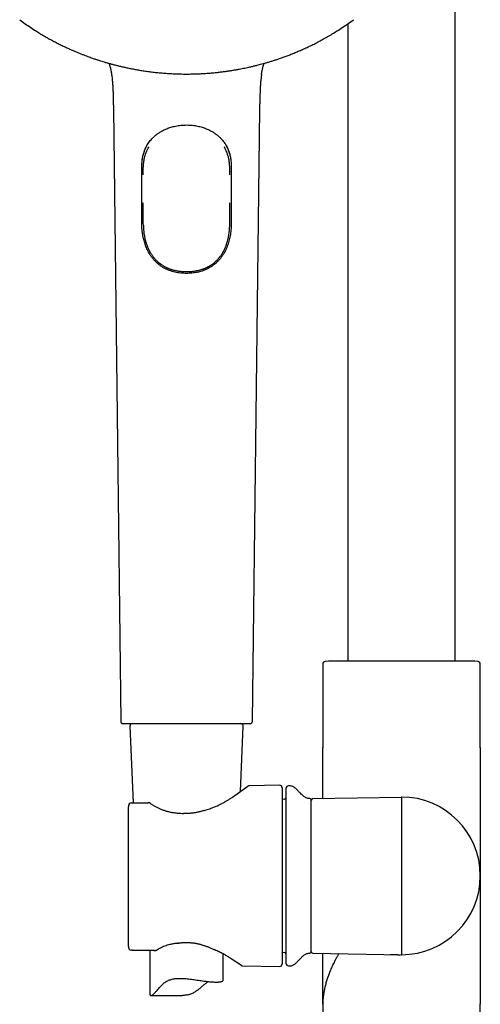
# Model space of a CAD drawing. Header units: millimetres. Extents: x 8 to 1847, y 12 to 2706.
# Tile 17 of 22: x 859 to 953, y 2038 to 2240. Entities that reach past the tile are written whole.
import ezdxf

# ---------------------------------------------------------------- set-up
doc = ezdxf.new("R2010")
doc.units = ezdxf.units.MM

msp = doc.modelspace()

# ---------------------------------------------------------------- linework, layer by layer
at = {"color": 7, "linetype": 'Continuous', "lineweight": 30}
for p, q in [((948, 2108.78), (948, 2376.82)), ((862.16, 2237.87), (862.16, 2237.87)), ((923.67, 2237.87), (923.67, 2237.87)), ((926, 2239.43), (926, 2108.78)), ((877.91, 2221.93), (879.41, 2096.5)), ((906.42, 2096.5), (907.91, 2221.93)), ((883.8, 2211.29), (883.81, 2211.31)), ((902.02, 2211.31), (902.02, 2211.29)), ((884.05, 2208.44), (884.05, 2209.22)), ((901.78, 2208.44), (901.78, 2209.22)), ((892.9, 2188.63), (892.92, 2188.63)), ((892.91, 2188.63), (892.92, 2188.63)), ((921.99, 2108.78), (921.32, 2108.74)), ((952.01, 2108.78), (921.99, 2108.78)), ((952.68, 2108.74), (952.01, 2108.78)), ((920.85, 2108.24), (920.85, 2091.14)), ((953.15, 2091.14), (953.15, 2108.24)), ((881.29, 2095.48), (881.97, 2079.77)), ((903.96, 2082.09), (904.54, 2095.48)), ((920.85, 2091.14), (920.85, 2091.04)), ((920.85, 2080.69), (920.85, 2091.14)), ((953.15, 2091.04), (953.15, 2091.14)), ((953.15, 2091.14), (953.15, 2064.82)), ((902.8, 2081.28), (905.51, 2083.18)), ((911.99, 2083.38), (905.79, 2083.27)), ((912.5, 2082.88), (912.5, 2064.82)), ((914.21, 2083.26), (913.79, 2083.25)), ((913.01, 2080.51), (912.5, 2080.49)), ((918.5, 2049.29), (918.5, 2080.35)), ((918.79, 2080.65), (937, 2080.97)), ((937, 2080.97), (937, 2064.82)), ((881, 2050.35), (881, 2078.97)), ((881.98, 2079.77), (885.07, 2079.81)), ((885.53, 2079.64), (885.3, 2079.76)), ((912.5, 2064.82), (912.5, 2046.76)), ((937, 2064.82), (937, 2048.67)), ((953.15, 2064.82), (953.15, 2038.5)), ((886.21, 2049.52), (881.99, 2049.55)), ((885.41, 2049.53), (885.41, 2040.47)), ((886.48, 2049.52), (886.52, 2049.53)), ((900.41, 2043.43), (900.41, 2048.83)), ((904.15, 2046.48), (902.09, 2047.83)), ((912.5, 2049.15), (913.01, 2049.13)), ((918.79, 2048.99), (937, 2048.67)), ((920.85, 2038.5), (920.85, 2048.95)), ((904.42, 2046.39), (911.99, 2046.26)), ((913.79, 2046.39), (914.21, 2046.38)), ((885.6, 2040.32), (892.06, 2040.32)), ((920.85, 2038.6), (920.85, 2038.5)), ((920.85, 2038.5), (920.85, 1993.59)), ((920.85, 2038.5), (920.85, 2038.5)), ((953.15, 2038.5), (953.15, 2038.6)), ((953.15, 2038.5), (953.15, 2038.6)), ((953.15, 1993.59), (953.15, 2038.5)), ((953.15, 2038.5), (953.15, 2038.5))]:
    msp.add_line(p, q, dxfattribs=at)
for centre, radius, start, end in [((921.35, 2108.24), 0.5, 93.928, 180), ((952.65, 2108.24), 0.5, 0, 86.072), ((881.79, 2095.51), 0.5, 90, 182.4813), ((904.04, 2095.51), 0.5, 357.5187, 90), ((905.8, 2082.77), 0.5, 91.2507, 124.969), ((912, 2082.88), 0.5, 0, 91), ((913.8, 2082.75), 0.5, 91, 180), ((914.23, 2082.26), 1, 61.7897, 91), ((913, 2080.81), 0.3, 272, 0), ((918.2, 2080.34), 0.3, 0, 90.8412), ((918.8, 2080.35), 0.3, 91, 180), ((937, 2064.82), 16.15, 270, 90), ((881.56, 2079.26), 0.5, 90.8202, 154.3878), ((881.56, 2079.26), 0.5, 90.8202, 154.4597), ((885.08, 2079.31), 0.5, 63.0662, 90.8202), ((885.3, 2079.2), 0.5, 54.931, 63.5471), ((896.68, 2077.74), 0.5, 105.5725, 108.1678), ((892.26, 2077.12), 0.5, 86.6138, 89.8504), ((881.56, 2050.06), 0.5, 205.3811, 269.5275), ((881.56, 2050.06), 0.5, 205.3163, 269.5275), ((890.78, 2051.47), 0.5, 276.8712, 279.712), ((898.94, 2050.1), 0.5, 243.9965, 246.6851), ((913, 2048.83), 0.3, 0, 88), ((918.2, 2049.3), 0.3, 269.1588, 0), ((918.8, 2049.29), 0.3, 180, 269), ((904.43, 2046.89), 0.5, 236.7746, 268.7956), ((912, 2046.76), 0.5, 269, 0), ((913.8, 2046.89), 0.5, 180, 269), ((914.23, 2047.38), 1, 269, 298.2103)]:
    msp.add_arc(centre, radius, start, end, dxfattribs=at)
for points, knots in [([(858.7, 2240.25), (859.07, 2239.98), (859.82, 2239.43), (860.97, 2238.63), (861.76, 2238.12), (862.16, 2237.87)], [0, 0, 0, 0, 0.331189, 0.668514, 1, 1, 1, 1]), ([(923.67, 2237.87), (924.06, 2238.12), (924.85, 2238.63), (926, 2239.43), (926.75, 2239.98), (927.13, 2240.25)], [0, 0, 0, 0, 0.331482, 0.66881, 1, 1, 1, 1]), ([(862.16, 2237.87), (862.43, 2237.7), (863.01, 2237.34), (863.9, 2236.82), (864.83, 2236.29), (865.72, 2235.81), (866.59, 2235.36), (867.41, 2234.95), (868.19, 2234.58), (868.92, 2234.25), (869.62, 2233.94), (870.29, 2233.65), (870.92, 2233.39), (871.53, 2233.15), (872.1, 2232.93), (872.63, 2232.73), (873.13, 2232.55), (873.57, 2232.39), (873.95, 2232.26), (874.27, 2232.15), (874.59, 2232.05), (874.91, 2231.94), (875.31, 2231.82), (875.78, 2231.67), (876.33, 2231.51), (876.93, 2231.33), (877.57, 2231.16), (878.26, 2230.98), (878.97, 2230.8), (879.72, 2230.62), (880.49, 2230.45), (881.31, 2230.28), (882.16, 2230.11), (883.06, 2229.95), (884, 2229.8), (884.98, 2229.66), (886.01, 2229.52), (887.07, 2229.41), (888.17, 2229.31), (889.31, 2229.23), (890.47, 2229.17), (891.68, 2229.13), (892.5, 2229.12), (892.91, 2229.12)], [0, 0, 0, 0, 0.029818, 0.064285, 0.097395, 0.12915, 0.159549, 0.188592, 0.214733, 0.23967, 0.263401, 0.285927, 0.307248, 0.327364, 0.346275, 0.363981, 0.380482, 0.395778, 0.40695, 0.417379, 0.427308, 0.437848, 0.449136, 0.465561, 0.48335, 0.502503, 0.52302, 0.544901, 0.568146, 0.591312, 0.61569, 0.641281, 0.668085, 0.696101, 0.72533, 0.755771, 0.787426, 0.820293, 0.854372, 0.889024, 0.924846, 0.961838, 1, 1, 1, 1]), ([(892.91, 2229.12), (893.3, 2229.12), (894.07, 2229.13), (895.19, 2229.16), (896.27, 2229.21), (897.3, 2229.28), (898.29, 2229.36), (899.22, 2229.46), (900.08, 2229.56), (900.89, 2229.66), (901.65, 2229.77), (902.38, 2229.89), (903.06, 2230), (903.71, 2230.12), (904.31, 2230.24), (904.88, 2230.35), (905.4, 2230.46), (905.86, 2230.56), (906.25, 2230.65), (906.58, 2230.73), (906.9, 2230.81), (907.24, 2230.89), (907.64, 2230.99), (908.12, 2231.12), (908.67, 2231.27), (909.27, 2231.44), (909.91, 2231.63), (910.59, 2231.84), (911.29, 2232.06), (912.01, 2232.31), (912.76, 2232.57), (913.53, 2232.86), (914.34, 2233.17), (915.18, 2233.5), (916.05, 2233.87), (916.95, 2234.27), (917.87, 2234.69), (918.83, 2235.15), (919.8, 2235.65), (920.78, 2236.17), (921.79, 2236.74), (922.75, 2237.3), (923.38, 2237.69), (923.67, 2237.87)], [0, 0, 0, 0, 0.035818, 0.070281, 0.103388, 0.135139, 0.165535, 0.194575, 0.220715, 0.245649, 0.269378, 0.291903, 0.313222, 0.333337, 0.352247, 0.369952, 0.386452, 0.401747, 0.412919, 0.423348, 0.433276, 0.443816, 0.455104, 0.471529, 0.489317, 0.50847, 0.528987, 0.550868, 0.574114, 0.597281, 0.62166, 0.647252, 0.674057, 0.702075, 0.731306, 0.76175, 0.793407, 0.826277, 0.86036, 0.895016, 0.930841, 0.967837, 1, 1, 1, 1]), ([(877.01, 2231.31), (877.02, 2231.3), (877.04, 2231.24), (877.07, 2231.13), (877.11, 2231.02), (877.14, 2230.92), (877.16, 2230.83), (877.19, 2230.74), (877.22, 2230.61), (877.27, 2230.45), (877.31, 2230.26), (877.36, 2230.06), (877.4, 2229.87), (877.43, 2229.7), (877.46, 2229.55), (877.48, 2229.44), (877.5, 2229.34), (877.51, 2229.25), (877.52, 2229.16), (877.53, 2229.09), (877.54, 2229.04), (877.54, 2229.01), (877.55, 2229)], [0, 0, 0, 0, 0.017692, 0.097044, 0.174602, 0.212546, 0.250259, 0.288261, 0.327052, 0.391825, 0.459577, 0.527574, 0.595988, 0.665035, 0.708536, 0.751007, 0.792457, 0.833617, 0.875224, 0.91799, 0.962579, 1, 1, 1, 1]), ([(908.28, 2229), (908.28, 2229.01), (908.29, 2229.04), (908.29, 2229.09), (908.3, 2229.16), (908.32, 2229.25), (908.33, 2229.34), (908.35, 2229.46), (908.38, 2229.63), (908.42, 2229.84), (908.46, 2230.04), (908.51, 2230.24), (908.56, 2230.44), (908.6, 2230.61), (908.64, 2230.74), (908.67, 2230.86), (908.71, 2231), (908.75, 2231.13), (908.79, 2231.24), (908.81, 2231.3), (908.81, 2231.31)], [0, 0, 0, 0, 0.037284, 0.081881, 0.124655, 0.16627, 0.207437, 0.248894, 0.320333, 0.392415, 0.463776, 0.534653, 0.605277, 0.672848, 0.711646, 0.749655, 0.825176, 0.902748, 0.982114, 1, 1, 1, 1]), ([(877.54, 2229), (877.56, 2228.87), (877.61, 2228.55), (877.68, 2227.95), (877.75, 2227.18), (877.81, 2226.33), (877.84, 2225.47), (877.87, 2224.6), (877.89, 2223.77), (877.9, 2223.23), (877.9, 2222.98)], [0, 0, 0, 0, 0.063091, 0.164276, 0.306981, 0.44853, 0.590018, 0.732469, 0.876781, 1, 1, 1, 1]), ([(908.28, 2229), (908.26, 2228.88), (908.21, 2228.51), (908.14, 2227.89), (908.07, 2227.14), (908.02, 2226.38), (907.99, 2225.62), (907.96, 2224.77), (907.94, 2223.9), (907.93, 2223.27), (907.93, 2222.98)], [0, 0, 0, 0, 0.062649, 0.187263, 0.313071, 0.439521, 0.566047, 0.692078, 0.855505, 1, 1, 1, 1]), ([(877.9, 2222.98), (877.9, 2222.97), (877.9, 2222.94), (877.9, 2222.87), (877.9, 2222.77), (877.91, 2222.63), (877.91, 2222.44), (877.91, 2222.2), (877.91, 2222.02), (877.92, 2221.93)], [0, 0, 0, 0, 0.066889, 0.157061, 0.256922, 0.370178, 0.546412, 0.755383, 1, 1, 1, 1]), ([(907.91, 2221.93), (907.91, 2222.02), (907.91, 2222.2), (907.92, 2222.44), (907.92, 2222.63), (907.92, 2222.77), (907.92, 2222.87), (907.93, 2222.94), (907.93, 2222.97), (907.93, 2222.98)], [0, 0, 0, 0, 0.244587, 0.453533, 0.629746, 0.742988, 0.842837, 0.932999, 1, 1, 1, 1]), ([(883.81, 2211.31), (883.81, 2211.34), (883.82, 2211.41), (883.83, 2211.56), (883.86, 2211.76), (883.9, 2212), (883.96, 2212.31), (884.06, 2212.69), (884.19, 2213.13), (884.36, 2213.58), (884.56, 2214.03), (884.79, 2214.48), (885.06, 2214.9), (885.33, 2215.29), (885.63, 2215.65), (885.91, 2215.96), (886.17, 2216.21), (886.41, 2216.43), (886.66, 2216.63), (886.9, 2216.82), (887.17, 2217.01), (887.47, 2217.21), (887.81, 2217.41), (888.16, 2217.6), (888.52, 2217.77), (888.89, 2217.93), (889.28, 2218.08), (889.71, 2218.22), (890.17, 2218.35), (890.66, 2218.46), (891.18, 2218.55), (891.73, 2218.63), (892.31, 2218.67), (892.71, 2218.68), (892.91, 2218.68)], [0, 0, 0, 0, 0.007282, 0.018878, 0.033253, 0.05282, 0.073341, 0.106166, 0.141097, 0.178111, 0.217214, 0.257534, 0.296925, 0.335278, 0.37257, 0.408812, 0.43531, 0.461223, 0.486545, 0.51127, 0.536644, 0.564775, 0.595705, 0.629441, 0.658439, 0.689215, 0.721778, 0.756136, 0.792303, 0.830266, 0.870015, 0.911559, 0.954875, 1, 1, 1, 1]), ([(892.91, 2218.68), (893.12, 2218.68), (893.51, 2218.67), (894.09, 2218.63), (894.65, 2218.55), (895.17, 2218.46), (895.66, 2218.35), (896.12, 2218.22), (896.54, 2218.08), (896.94, 2217.93), (897.31, 2217.77), (897.65, 2217.6), (897.98, 2217.43), (898.29, 2217.25), (898.57, 2217.07), (898.81, 2216.9), (899.12, 2216.68), (899.48, 2216.38), (899.85, 2216.03), (900.15, 2215.7), (900.41, 2215.39), (900.65, 2215.07), (900.88, 2214.72), (901.1, 2214.35), (901.3, 2213.96), (901.48, 2213.55), (901.64, 2213.12), (901.77, 2212.69), (901.86, 2212.32), (901.92, 2212.03), (901.96, 2211.82), (901.99, 2211.63), (902, 2211.48), (902.01, 2211.38), (902.02, 2211.33), (902.02, 2211.31)], [0, 0, 0, 0, 0.0451451, 0.0884811, 0.1300439, 0.1698102, 0.2077906, 0.2439742, 0.2783475, 0.3109244, 0.3417137, 0.370725, 0.4010971, 0.4292158, 0.4550841, 0.4787091, 0.5007496, 0.5451838, 0.5914447, 0.6224601, 0.654247, 0.686811, 0.7201528, 0.754245, 0.7888547, 0.8222598, 0.8592903, 0.8942374, 0.927077, 0.9445551, 0.9613788, 0.9767541, 0.9868685, 0.9953042, 1, 1, 1, 1]), ([(883.75, 2210.21), (883.75, 2210.41), (883.76, 2210.81), (883.81, 2211.42), (883.91, 2212.02), (884.04, 2212.6), (884.21, 2213.17), (884.41, 2213.7), (884.57, 2214.03), (884.65, 2214.18)], [0, 0, 0, 0, 0.143076, 0.28849, 0.434419, 0.580348, 0.725761, 0.869346, 1, 1, 1, 1]), ([(884.67, 2213.16), (884.75, 2213.33), (884.89, 2213.67), (885.07, 2214.02), (885.17, 2214.2), (885.18, 2214.21)], [0, 0, 0, 0, 0.473999, 0.949654, 1, 1, 1, 1]), ([(901.15, 2213.16), (901.08, 2213.33), (900.93, 2213.67), (900.76, 2214.02), (900.65, 2214.2), (900.64, 2214.21)], [0, 0, 0, 0, 0.473726, 0.949106, 1, 1, 1, 1]), ([(901.02, 2214.47), (901.11, 2214.32), (901.26, 2214.04), (901.45, 2213.61), (901.61, 2213.19), (901.75, 2212.74), (901.87, 2212.26), (901.96, 2211.76), (902.03, 2211.24), (902.07, 2210.73), (902.08, 2210.38), (902.08, 2210.21)], [0, 0, 0, 0, 0.120219, 0.222986, 0.325855, 0.428618, 0.542575, 0.656932, 0.771483, 0.885951, 1, 1, 1, 1]), ([(884.05, 2209.22), (884.05, 2209.35), (884.04, 2209.61), (884.05, 2210), (884.06, 2210.39), (884.1, 2210.81), (884.16, 2211.26), (884.25, 2211.74), (884.36, 2212.21), (884.5, 2212.69), (884.62, 2213), (884.67, 2213.16)], [0, 0, 0, 0, 0.09641, 0.192806, 0.289459, 0.386108, 0.506918, 0.627727, 0.749961, 0.872192, 1, 1, 1, 1]), ([(901.78, 2209.22), (901.78, 2209.39), (901.78, 2209.71), (901.77, 2210.19), (901.74, 2210.67), (901.68, 2211.21), (901.57, 2211.81), (901.4, 2212.45), (901.25, 2212.9), (901.16, 2213.13), (901.15, 2213.16)], [0, 0, 0, 0, 0.120094, 0.240271, 0.360322, 0.480242, 0.645848, 0.811674, 0.977252, 1, 1, 1, 1]), ([(883.75, 2198.67), (883.75, 2198.87), (883.75, 2199.87), (883.75, 2202.3), (883.75, 2205.94), (883.75, 2208.79), (883.75, 2210.21)], [0, 0, 0, 0, 0.052008, 0.260038, 0.630019, 1, 1, 1, 1]), ([(902.08, 2210.21), (902.08, 2210.01), (902.08, 2209.01), (902.08, 2207.21), (902.08, 2204.59), (902.08, 2202.25), (902.08, 2200.21), (902.08, 2199.18), (902.08, 2198.67)], [0, 0, 0, 0, 0.0520101, 0.2600506, 0.4680911, 0.7340454, 0.8670234, 1, 1, 1, 1]), ([(884.05, 2199.29), (884.05, 2199.7), (884.05, 2200.53), (884.05, 2201.67), (884.05, 2202.41), (884.05, 2202.73)], [0, 0, 0, 0, 0.360381, 0.720761, 1, 1, 1, 1]), ([(901.78, 2199.29), (901.78, 2199.7), (901.78, 2200.53), (901.78, 2201.67), (901.78, 2202.41), (901.78, 2202.73)], [0, 0, 0, 0, 0.360397, 0.720792, 1, 1, 1, 1]), ([(884.06, 2198.16), (884.06, 2198.17), (884.05, 2198.37), (884.05, 2198.74), (884.05, 2199.11), (884.05, 2199.29)], [0, 0, 0, 0, 0.03611, 0.517983, 1, 1, 1, 1]), ([(901.77, 2198.16), (901.77, 2198.17), (901.78, 2198.37), (901.78, 2198.74), (901.78, 2199.11), (901.78, 2199.29)], [0, 0, 0, 0, 0.035874, 0.517865, 1, 1, 1, 1]), ([(892.91, 2188.27), (892.71, 2188.27), (892.31, 2188.28), (891.71, 2188.33), (891.11, 2188.41), (890.52, 2188.53), (889.94, 2188.68), (889.38, 2188.87), (888.83, 2189.1), (888.31, 2189.36), (887.86, 2189.63), (887.47, 2189.9), (887.13, 2190.16), (886.76, 2190.49), (886.36, 2190.89), (885.94, 2191.37), (885.57, 2191.89), (885.25, 2192.39), (884.99, 2192.87), (884.78, 2193.32), (884.58, 2193.79), (884.41, 2194.26), (884.26, 2194.75), (884.11, 2195.3), (883.98, 2195.91), (883.87, 2196.59), (883.8, 2197.28), (883.75, 2197.98), (883.75, 2198.44), (883.75, 2198.67)], [0, 0, 0, 0, 0.037143, 0.07473, 0.112416, 0.150092, 0.187667, 0.225293, 0.263026, 0.300762, 0.338393, 0.366212, 0.394051, 0.421871, 0.463967, 0.506175, 0.548395, 0.590507, 0.622893, 0.655302, 0.687688, 0.720071, 0.752475, 0.784858, 0.827787, 0.870839, 0.913951, 0.957039, 1, 1, 1, 1]), ([(884.06, 2198.16), (884.06, 2198.15), (884.06, 2198.1), (884.06, 2197.99), (884.07, 2197.83), (884.08, 2197.63), (884.09, 2197.4), (884.11, 2197.14), (884.14, 2196.87), (884.17, 2196.59), (884.21, 2196.31), (884.26, 2196.03), (884.31, 2195.75), (884.36, 2195.48), (884.42, 2195.23), (884.48, 2195.01), (884.52, 2194.84), (884.55, 2194.73), (884.58, 2194.65), (884.6, 2194.56), (884.64, 2194.46), (884.68, 2194.31), (884.74, 2194.15), (884.81, 2193.96), (884.89, 2193.76), (884.97, 2193.56), (885.05, 2193.38), (885.14, 2193.19), (885.24, 2192.99), (885.34, 2192.79), (885.43, 2192.62), (885.53, 2192.46), (885.64, 2192.28), (885.77, 2192.09), (885.91, 2191.88), (886.08, 2191.66), (886.26, 2191.43), (886.45, 2191.21), (886.64, 2191.02), (886.8, 2190.86), (886.93, 2190.73), (887.04, 2190.63), (887.14, 2190.54), (887.26, 2190.44), (887.41, 2190.33), (887.58, 2190.2), (887.76, 2190.07), (887.96, 2189.94), (888.16, 2189.82), (888.35, 2189.7), (888.55, 2189.6), (888.75, 2189.5), (888.95, 2189.41), (889.11, 2189.34), (889.23, 2189.29), (889.31, 2189.26), (889.38, 2189.23), (889.43, 2189.21), (889.48, 2189.19), (889.55, 2189.17), (889.64, 2189.13), (889.77, 2189.09), (889.94, 2189.04), (890.13, 2188.98), (890.37, 2188.92), (890.63, 2188.86), (890.94, 2188.8), (891.28, 2188.74), (891.66, 2188.69), (892.07, 2188.65), (892.49, 2188.63), (892.77, 2188.63), (892.9, 2188.63)], [0, 0, 0, 0, 0.003402, 0.015423, 0.027874, 0.041161, 0.057358, 0.075142, 0.093597, 0.112297, 0.131255, 0.150478, 0.168855, 0.187488, 0.205808, 0.221103, 0.233008, 0.240024, 0.244919, 0.250284, 0.257975, 0.267998, 0.280363, 0.294175, 0.309425, 0.323948, 0.337571, 0.350288, 0.367528, 0.382738, 0.395903, 0.408367, 0.422611, 0.438697, 0.456148, 0.47537, 0.496381, 0.517498, 0.535916, 0.551572, 0.564448, 0.573429, 0.582417, 0.593283, 0.606034, 0.62068, 0.636581, 0.65278, 0.669269, 0.684288, 0.699538, 0.715019, 0.730223, 0.743145, 0.750254, 0.756292, 0.761258, 0.76515, 0.768146, 0.772314, 0.779201, 0.788377, 0.799845, 0.813608, 0.829668, 0.848025, 0.868681, 0.891633, 0.916881, 0.944429, 0.974282, 1, 1, 1, 1]), ([(902.08, 2198.67), (902.08, 2198.47), (902.07, 2198.07), (902.04, 2197.47), (901.98, 2196.87), (901.9, 2196.27), (901.8, 2195.7), (901.67, 2195.14), (901.53, 2194.61), (901.36, 2194.09), (901.16, 2193.58), (900.95, 2193.09), (900.69, 2192.59), (900.39, 2192.09), (900.04, 2191.58), (899.65, 2191.09), (899.23, 2190.64), (898.81, 2190.25), (898.39, 2189.92), (897.98, 2189.64), (897.55, 2189.38), (897.09, 2189.14), (896.61, 2188.93), (896.11, 2188.75), (895.6, 2188.6), (895.07, 2188.48), (894.54, 2188.38), (894, 2188.32), (893.46, 2188.28), (893.09, 2188.27), (892.91, 2188.27)], [0, 0, 0, 0, 0.037133, 0.074514, 0.111951, 0.149381, 0.186753, 0.221786, 0.256845, 0.291876, 0.326399, 0.360948, 0.39547, 0.436136, 0.476955, 0.51781, 0.5586, 0.599242, 0.631617, 0.664022, 0.696395, 0.730032, 0.763784, 0.797575, 0.831327, 0.864963, 0.898683, 0.932472, 0.966269, 1, 1, 1, 1]), ([(892.92, 2188.63), (893.05, 2188.63), (893.33, 2188.63), (893.75, 2188.65), (894.17, 2188.69), (894.55, 2188.74), (894.89, 2188.8), (895.19, 2188.86), (895.46, 2188.92), (895.69, 2188.98), (895.89, 2189.04), (896.05, 2189.09), (896.17, 2189.13), (896.27, 2189.16), (896.33, 2189.19), (896.4, 2189.21), (896.48, 2189.24), (896.58, 2189.28), (896.72, 2189.34), (896.89, 2189.41), (897.08, 2189.5), (897.28, 2189.6), (897.47, 2189.71), (897.68, 2189.82), (897.89, 2189.95), (898.11, 2190.1), (898.31, 2190.25), (898.48, 2190.37), (898.61, 2190.48), (898.71, 2190.57), (898.8, 2190.65), (898.9, 2190.74), (899.03, 2190.86), (899.19, 2191.02), (899.37, 2191.21), (899.56, 2191.43), (899.75, 2191.66), (899.91, 2191.88), (900.06, 2192.08), (900.18, 2192.27), (900.29, 2192.44), (900.38, 2192.6), (900.47, 2192.76), (900.57, 2192.94), (900.67, 2193.15), (900.78, 2193.38), (900.88, 2193.62), (900.97, 2193.84), (901.05, 2194.04), (901.11, 2194.22), (901.16, 2194.37), (901.2, 2194.49), (901.23, 2194.59), (901.25, 2194.66), (901.27, 2194.74), (901.3, 2194.84), (901.34, 2194.97), (901.39, 2195.15), (901.44, 2195.36), (901.49, 2195.59), (901.55, 2195.89), (901.61, 2196.26), (901.66, 2196.64), (901.7, 2196.96), (901.72, 2197.2), (901.74, 2197.43), (901.75, 2197.64), (901.76, 2197.83), (901.76, 2197.99), (901.77, 2198.1), (901.77, 2198.15), (901.77, 2198.16)], [0, 0, 0, 0, 0.025718, 0.055571, 0.083119, 0.108367, 0.131319, 0.151974, 0.170332, 0.186392, 0.200155, 0.211008, 0.219832, 0.22663, 0.231403, 0.234638, 0.240293, 0.24805, 0.257907, 0.270795, 0.285816, 0.30101, 0.315982, 0.330731, 0.349179, 0.367263, 0.384811, 0.400322, 0.410844, 0.41991, 0.427537, 0.435551, 0.448427, 0.464083, 0.482501, 0.503618, 0.524629, 0.543851, 0.561302, 0.576697, 0.590413, 0.60246, 0.614714, 0.628835, 0.644809, 0.662621, 0.682258, 0.697171, 0.71209, 0.724991, 0.735806, 0.744542, 0.751105, 0.755683, 0.76042, 0.76699, 0.776874, 0.789198, 0.803956, 0.819882, 0.835622, 0.866013, 0.895745, 0.912357, 0.928779, 0.944449, 0.958839, 0.972126, 0.984577, 0.996598, 1, 1, 1, 1]), ([(879.41, 2096.5), (879.41, 2096.46), (879.42, 2096.39), (879.45, 2096.3), (879.49, 2096.23), (879.53, 2096.17), (879.59, 2096.12), (879.67, 2096.06), (879.78, 2096.02), (879.86, 2096.01), (879.91, 2096.01)], [0, 0, 0, 0, 0.148739, 0.276199, 0.376027, 0.4501, 0.545411, 0.67235, 0.826666, 1, 1, 1, 1]), ([(905.92, 2096.01), (905.96, 2096.01), (906.03, 2096.01), (906.12, 2096.05), (906.19, 2096.08), (906.25, 2096.13), (906.3, 2096.18), (906.36, 2096.26), (906.41, 2096.37), (906.41, 2096.45), (906.42, 2096.5)], [0, 0, 0, 0, 0.148739, 0.276199, 0.376027, 0.4501, 0.545411, 0.67235, 0.826666, 1, 1, 1, 1]), ([(879.91, 2096.01), (879.91, 2096.01), (879.92, 2096.01), (879.98, 2096.01), (880.08, 2096.01), (880.23, 2096.01), (880.41, 2096.01), (880.63, 2096.01), (880.89, 2096.01), (881.19, 2096.01), (881.52, 2096.01), (881.89, 2096.01), (882.3, 2096.01), (882.74, 2096.01), (883.21, 2096.01), (883.71, 2096.01), (884.24, 2096.01), (884.8, 2096.01), (885.38, 2096.01), (885.99, 2096.01), (886.62, 2096.01), (887.27, 2096.01), (887.93, 2096.01), (888.61, 2096.01), (889.31, 2096.01), (890.02, 2096.01), (890.73, 2096.01), (891.46, 2096.01), (892.18, 2096.01), (892.67, 2096.01), (892.91, 2096.01)], [0, 0, 0, 0, 0.035757, 0.071422, 0.107106, 0.14289, 0.178589, 0.214251, 0.249989, 0.285746, 0.32141, 0.357093, 0.392872, 0.428563, 0.464217, 0.499946, 0.535702, 0.571366, 0.607051, 0.642839, 0.678545, 0.714215, 0.749961, 0.785723, 0.821389, 0.857073, 0.892858, 0.928567, 0.964243, 1, 1, 1, 1]), ([(892.91, 2096.01), (893.16, 2096.01), (893.64, 2096.01), (894.37, 2096.01), (895.09, 2096.01), (895.81, 2096.01), (896.52, 2096.01), (897.21, 2096.01), (897.89, 2096.01), (898.56, 2096.01), (899.21, 2096.01), (899.84, 2096.01), (900.44, 2096.01), (901.03, 2096.01), (901.58, 2096.01), (902.11, 2096.01), (902.62, 2096.01), (903.09, 2096.01), (903.53, 2096.01), (903.93, 2096.01), (904.3, 2096.01), (904.64, 2096.01), (904.94, 2096.01), (905.2, 2096.01), (905.42, 2096.01), (905.6, 2096.01), (905.74, 2096.01), (905.84, 2096.01), (905.9, 2096.01), (905.93, 2096.01), (905.92, 2096.01), (905.92, 2096.01)], [0, 0, 0, 0, 0.035753, 0.071417, 0.107104, 0.14289, 0.178591, 0.214257, 0.250001, 0.28577, 0.321445, 0.357138, 0.392926, 0.428623, 0.464282, 0.500014, 0.535767, 0.571427, 0.607108, 0.642889, 0.678587, 0.714249, 0.749986, 0.785747, 0.821415, 0.857102, 0.892887, 0.928585, 0.964246, 0.999982, 1, 1, 1, 1]), ([(913.3, 2082.75), (913.3, 2082.75), (913.3, 2082.75), (913.3, 2082.71), (913.3, 2082.66), (913.3, 2082.59), (913.3, 2082.49), (913.3, 2082.38), (913.3, 2082.24), (913.3, 2082.08), (913.3, 2081.91), (913.3, 2081.71), (913.3, 2081.48), (913.3, 2081.22), (913.3, 2080.91), (913.3, 2080.58), (913.3, 2080.22), (913.3, 2079.8), (913.3, 2079.31), (913.3, 2078.74), (913.3, 2078.14), (913.3, 2077.55), (913.3, 2076.97), (913.3, 2076.41), (913.3, 2075.84), (913.3, 2075.25), (913.3, 2074.67), (913.3, 2074.12), (913.3, 2073.6), (913.3, 2073.07), (913.3, 2072.53), (913.3, 2071.98), (913.3, 2071.41), (913.3, 2070.81), (913.3, 2070.2), (913.3, 2069.57), (913.3, 2068.95), (913.3, 2068.32), (913.3, 2067.58), (913.3, 2066.74), (913.3, 2065.78), (913.3, 2065.14), (913.3, 2064.82)], [0, 0, 0, 0, 0.0217706, 0.0435011, 0.0652169, 0.0869436, 0.1087065, 0.1313388, 0.1530714, 0.1747768, 0.1964805, 0.218208, 0.2399844, 0.2657488, 0.2914529, 0.3171388, 0.3428489, 0.3686252, 0.4015056, 0.4343031, 0.4671053, 0.5, 0.5263148, 0.5525653, 0.5787964, 0.605053, 0.6313801, 0.6528561, 0.6742855, 0.6956925, 0.7171015, 0.7385371, 0.7600235, 0.7831065, 0.8061412, 0.8291579, 0.852187, 0.8752587, 0.897518, 0.9316717, 0.9657994, 1, 1, 1, 1]), ([(918.2, 2080.64), (918.12, 2080.64), (917.95, 2080.65), (917.7, 2080.71), (917.44, 2080.8), (917.2, 2080.93), (916.94, 2081.11), (916.67, 2081.33), (916.39, 2081.59), (916.14, 2081.86), (915.89, 2082.12), (915.66, 2082.36), (915.43, 2082.6), (915.19, 2082.81), (914.95, 2083), (914.78, 2083.09), (914.7, 2083.14)], [0, 0, 0, 0, 0.052712, 0.11407, 0.175592, 0.23819, 0.302261, 0.388317, 0.476068, 0.564168, 0.641968, 0.718466, 0.793375, 0.86656, 0.938178, 1, 1, 1, 1]), ([(896.55, 2078.22), (896.74, 2078.28), (897.11, 2078.38), (897.66, 2078.57), (898.2, 2078.76), (898.72, 2078.98), (899.24, 2079.2), (899.77, 2079.45), (900.32, 2079.73), (900.87, 2080.03), (901.4, 2080.35), (901.9, 2080.66), (902.37, 2080.98), (902.66, 2081.18), (902.8, 2081.28)], [0, 0, 0, 0, 0.072815, 0.145676, 0.218493, 0.29299, 0.367534, 0.44203, 0.533285, 0.624628, 0.715881, 0.810554, 0.905329, 1, 1, 1, 1]), ([(902.8, 2081.28), (902.8, 2081.28), (902.8, 2081.28), (902.8, 2081.28), (902.8, 2081.28), (902.8, 2081.28)], [0, 0, 0, 0, 0.406881, 0.754699, 1, 1, 1, 1]), ([(937, 2080.97), (936.99, 2080.97), (936.96, 2080.97), (936.94, 2080.97), (936.93, 2080.97)], [0, 0, 0, 0, 0.493508, 1, 1, 1, 1]), ([(881.11, 2079.48), (881.1, 2079.44), (881.07, 2079.38), (881.04, 2079.27), (881.01, 2079.15), (881, 2079.05), (881, 2078.99), (881, 2078.97)], [0, 0, 0, 0, 0.202154, 0.42052, 0.64424, 0.872334, 1, 1, 1, 1]), ([(881.56, 2079.76), (881.57, 2079.76), (881.6, 2079.76), (881.65, 2079.76), (881.7, 2079.76), (881.77, 2079.76), (881.87, 2079.76), (881.94, 2079.77), (881.98, 2079.77)], [0, 0, 0, 0, 0.180295, 0.360387, 0.501789, 0.642897, 0.820731, 1, 1, 1, 1]), ([(885.59, 2079.61), (885.66, 2079.56), (885.81, 2079.45), (886.04, 2079.31), (886.28, 2079.16), (886.54, 2079.01), (886.8, 2078.87), (887.08, 2078.73), (887.37, 2078.6), (887.67, 2078.48), (887.97, 2078.36), (888.28, 2078.25), (888.59, 2078.15), (888.91, 2078.06), (889.24, 2077.97), (889.58, 2077.9), (889.92, 2077.83), (890.32, 2077.76), (890.76, 2077.7), (891.26, 2077.66), (891.76, 2077.63), (892.1, 2077.62), (892.26, 2077.62)], [0, 0, 0, 0, 0.045455, 0.09091, 0.136677, 0.182443, 0.229233, 0.276022, 0.323185, 0.370348, 0.41557, 0.460793, 0.506348, 0.551904, 0.59847, 0.645036, 0.691931, 0.738827, 0.803646, 0.86866, 0.93424, 1, 1, 1, 1]), ([(896.53, 2078.22), (896.51, 2078.21), (896.38, 2078.17), (896.15, 2078.1), (895.83, 2078.01), (895.51, 2077.92), (895.2, 2077.85), (894.88, 2077.79), (894.57, 2077.73), (894.27, 2077.69), (893.96, 2077.66), (893.66, 2077.63), (893.36, 2077.61), (893.06, 2077.6), (892.76, 2077.6), (892.5, 2077.61), (892.35, 2077.62), (892.29, 2077.62)], [0, 0, 0, 0, 0.014238, 0.09527, 0.174417, 0.251845, 0.327725, 0.402233, 0.475329, 0.545949, 0.616045, 0.685849, 0.755368, 0.824613, 0.893597, 0.962342, 1, 1, 1, 1]), ([(913.3, 2064.82), (913.3, 2064.61), (913.3, 2064.21), (913.3, 2063.59), (913.3, 2062.98), (913.3, 2062.38), (913.3, 2061.76), (913.3, 2061.15), (913.3, 2060.55), (913.3, 2059.96), (913.3, 2059.37), (913.3, 2058.79), (913.3, 2058.18), (913.3, 2057.55), (913.3, 2056.89), (913.3, 2056.25), (913.3, 2055.62), (913.3, 2054.95), (913.3, 2054.24), (913.3, 2053.51), (913.3, 2052.8), (913.3, 2052.18), (913.3, 2051.62), (913.3, 2051.13), (913.3, 2050.66), (913.3, 2050.22), (913.3, 2049.83), (913.3, 2049.48), (913.3, 2049.18), (913.3, 2048.89), (913.3, 2048.62), (913.3, 2048.37), (913.3, 2048.14), (913.3, 2047.91), (913.3, 2047.71), (913.3, 2047.52), (913.3, 2047.36), (913.3, 2047.23), (913.3, 2047.09), (913.3, 2046.98), (913.3, 2046.9), (913.3, 2046.89), (913.3, 2046.89)], [0, 0, 0, 0, 0.021773, 0.043505, 0.065222, 0.086947, 0.108708, 0.131339, 0.153071, 0.174777, 0.196481, 0.218208, 0.239984, 0.265749, 0.291453, 0.317139, 0.342849, 0.368625, 0.401506, 0.434303, 0.467105, 0.5, 0.526315, 0.552565, 0.578796, 0.605053, 0.63138, 0.652856, 0.674285, 0.695692, 0.717102, 0.738537, 0.760024, 0.783107, 0.806141, 0.829158, 0.852187, 0.875259, 0.897516, 0.931667, 0.965796, 1, 1, 1, 1]), ([(881, 2050.34), (881, 2050.34), (881, 2050.3), (881.01, 2050.22), (881.02, 2050.1), (881.06, 2049.98), (881.09, 2049.9), (881.11, 2049.85), (881.11, 2049.84)], [0, 0, 0, 0, 0.007987, 0.243999, 0.477166, 0.712533, 0.947675, 1, 1, 1, 1]), ([(886.72, 2049.61), (886.86, 2049.68), (887.08, 2049.81), (887.35, 2049.95), (887.48, 2050.01), (887.51, 2050.03), (887.52, 2050.03)], [0, 0, 0, 0, 0.528577, 0.882268, 0.985383, 1, 1, 1, 1]), ([(890.84, 2050.97), (890.72, 2050.96), (890.49, 2050.93), (890.15, 2050.87), (889.81, 2050.81), (889.41, 2050.71), (888.96, 2050.59), (888.46, 2050.42), (887.97, 2050.24), (887.67, 2050.1), (887.52, 2050.03)], [0, 0, 0, 0, 0.094334, 0.188873, 0.284059, 0.379471, 0.532083, 0.685673, 0.842317, 1, 1, 1, 1]), ([(890.86, 2050.98), (890.91, 2050.99), (891.03, 2051.01), (891.15, 2051.02), (891.22, 2051.03)], [0, 0, 0, 0, 0.420713, 1, 1, 1, 1]), ([(891.14, 2051.15), (891.14, 2051.15), (891.15, 2051.12), (891.17, 2051.08), (891.19, 2051.05), (891.21, 2051.03), (891.22, 2051.04), (891.22, 2051.04)], [0, 0, 0, 0, 0.072091, 0.387907, 0.611717, 0.842016, 1, 1, 1, 1]), ([(891.22, 2051.03), (891.25, 2051.04), (891.38, 2051.06), (891.6, 2051.09), (891.89, 2051.12), (892.15, 2051.15), (892.42, 2051.16), (892.69, 2051.17), (892.96, 2051.17), (893.25, 2051.17), (893.53, 2051.15), (893.82, 2051.13), (894.11, 2051.1), (894.4, 2051.07), (894.69, 2051.02), (894.98, 2050.97), (895.26, 2050.91), (895.55, 2050.84), (895.84, 2050.76), (896.14, 2050.68), (896.44, 2050.58), (896.73, 2050.48), (897.03, 2050.38), (897.33, 2050.26), (897.63, 2050.14), (897.93, 2050.01), (898.23, 2049.88), (898.49, 2049.76), (898.65, 2049.68), (898.72, 2049.65)], [0, 0, 0, 0, 0.00956, 0.049653, 0.084856, 0.116567, 0.150199, 0.182431, 0.216811, 0.251648, 0.286921, 0.322585, 0.358587, 0.394862, 0.431337, 0.467932, 0.504628, 0.541891, 0.580527, 0.620045, 0.660478, 0.70184, 0.744128, 0.787323, 0.831385, 0.876321, 0.922301, 0.969073, 1, 1, 1, 1]), ([(881.99, 2049.55), (881.95, 2049.55), (881.88, 2049.55), (881.8, 2049.56), (881.73, 2049.56), (881.66, 2049.56), (881.6, 2049.56), (881.57, 2049.56), (881.56, 2049.56)], [0, 0, 0, 0, 0.141416, 0.314031, 0.442434, 0.574269, 0.78475, 1, 1, 1, 1]), ([(886.21, 2049.52), (886.21, 2049.52), (886.3, 2049.52), (886.39, 2049.52), (886.48, 2049.52)], [0, 0, 0, 0, 0.020308, 1, 1, 1, 1]), ([(886.43, 2049.6), (886.43, 2049.6), (886.45, 2049.58), (886.48, 2049.55), (886.5, 2049.53), (886.52, 2049.53)], [0, 0, 0, 0, 0.025603, 0.5698137, 1, 1, 1, 1]), ([(886.52, 2049.53), (886.54, 2049.53), (886.58, 2049.54), (886.63, 2049.56), (886.68, 2049.58), (886.71, 2049.6), (886.72, 2049.61), (886.72, 2049.61)], [0, 0, 0, 0, 0.27261, 0.552472, 0.769387, 0.988418, 1, 1, 1, 1]), ([(902.09, 2047.83), (902, 2047.89), (901.81, 2048.01), (901.49, 2048.21), (901.16, 2048.4), (900.81, 2048.61), (900.43, 2048.82), (900.03, 2049.03), (899.6, 2049.24), (899.18, 2049.45), (898.88, 2049.58), (898.74, 2049.64)], [0, 0, 0, 0, 0.109283, 0.218567, 0.328879, 0.439191, 0.552732, 0.666273, 0.780933, 0.895594, 1, 1, 1, 1]), ([(914.7, 2046.5), (914.79, 2046.55), (914.98, 2046.66), (915.24, 2046.86), (915.5, 2047.1), (915.75, 2047.36), (916, 2047.63), (916.26, 2047.9), (916.5, 2048.15), (916.74, 2048.36), (916.97, 2048.54), (917.2, 2048.7), (917.44, 2048.83), (917.7, 2048.93), (917.95, 2048.99), (918.12, 2048.99), (918.2, 2048.99)], [0, 0, 0, 0, 0.067938, 0.146304, 0.226599, 0.308927, 0.393034, 0.478495, 0.564371, 0.631228, 0.696944, 0.761197, 0.823967, 0.885651, 0.947167, 1, 1, 1, 1]), ([(924.14, 2048.89), (924.1, 2048.82), (923.95, 2048.56), (923.69, 2048.11), (923.33, 2047.44), (922.93, 2046.65), (922.52, 2045.75), (922.16, 2044.86), (921.84, 2043.97), (921.56, 2043.09), (921.32, 2042.21), (921.14, 2041.38), (921.01, 2040.61), (920.92, 2039.91), (920.86, 2039.24), (920.86, 2038.8), (920.85, 2038.6)], [0, 0, 0, 0, 0.02262, 0.079242, 0.135865, 0.224837, 0.313807, 0.402779, 0.487709, 0.572637, 0.657562, 0.742486, 0.809214, 0.875945, 0.942678, 1, 1, 1, 1]), ([(934.73, 2048.71), (934.75, 2048.71), (934.78, 2048.71), (934.82, 2048.71), (934.87, 2048.71), (934.92, 2048.7), (934.96, 2048.7), (935, 2048.7), (935.03, 2048.7), (935.07, 2048.7), (935.11, 2048.7), (935.16, 2048.7), (935.2, 2048.7), (935.23, 2048.7), (935.27, 2048.7), (935.3, 2048.7), (935.33, 2048.7), (935.35, 2048.69), (935.38, 2048.69), (935.41, 2048.69), (935.44, 2048.69), (935.48, 2048.69), (935.52, 2048.69), (935.56, 2048.69), (935.61, 2048.69), (935.65, 2048.69), (935.69, 2048.69), (935.73, 2048.69), (935.8, 2048.68), (935.87, 2048.68), (935.96, 2048.68), (936.04, 2048.68), (936.11, 2048.68), (936.19, 2048.68), (936.25, 2048.67), (936.31, 2048.67), (936.37, 2048.67), (936.42, 2048.67), (936.45, 2048.67), (936.49, 2048.67), (936.52, 2048.67), (936.55, 2048.67), (936.57, 2048.67), (936.6, 2048.67), (936.62, 2048.67), (936.64, 2048.67), (936.66, 2048.67), (936.67, 2048.67), (936.68, 2048.67), (936.69, 2048.67), (936.7, 2048.67), (936.71, 2048.67), (936.71, 2048.67), (936.71, 2048.67)], [0, 0, 0, 0, 0.022968, 0.051314, 0.077608, 0.101847, 0.12365, 0.143465, 0.161291, 0.177188, 0.199207, 0.219178, 0.237097, 0.252961, 0.266768, 0.278567, 0.288788, 0.297533, 0.30481, 0.310632, 0.315033, 0.318594, 0.325656, 0.33511, 0.347005, 0.361367, 0.376346, 0.393359, 0.412615, 0.434185, 0.458104, 0.475056, 0.493025, 0.510211, 0.525331, 0.538378, 0.549344, 0.558525, 0.570141, 0.584263, 0.600913, 0.620106, 0.64185, 0.66615, 0.69301, 0.722432, 0.754416, 0.788961, 0.826064, 0.865724, 0.907936, 0.952696, 1, 1, 1, 1]), ([(936.93, 2048.67), (936.94, 2048.67), (936.96, 2048.67), (936.99, 2048.67), (937, 2048.67)], [0, 0, 0, 0, 0.506492, 1, 1, 1, 1]), ([(885.42, 2040.47), (885.42, 2040.46), (885.41, 2040.43), (885.44, 2040.39), (885.48, 2040.34), (885.56, 2040.32), (885.66, 2040.32), (885.76, 2040.35), (885.87, 2040.4), (885.99, 2040.47), (886.13, 2040.57), (886.27, 2040.69), (886.41, 2040.84), (886.57, 2041), (886.77, 2041.23), (887.02, 2041.52), (887.33, 2041.88), (887.66, 2042.25), (887.98, 2042.57), (888.28, 2042.84), (888.57, 2043.06), (888.88, 2043.25), (889.22, 2043.42), (889.59, 2043.55), (889.98, 2043.66), (890.38, 2043.74), (890.78, 2043.79), (891.2, 2043.81), (891.68, 2043.82), (892.2, 2043.8), (892.77, 2043.76), (893.35, 2043.7), (893.93, 2043.63), (894.5, 2043.55), (895.06, 2043.47), (895.62, 2043.39), (896.17, 2043.31), (896.69, 2043.24), (897.18, 2043.18), (897.59, 2043.14), (897.94, 2043.11), (898.28, 2043.08), (898.64, 2043.06), (898.99, 2043.05), (899.26, 2043.06), (899.49, 2043.07), (899.7, 2043.09), (899.91, 2043.12), (900.11, 2043.17), (900.26, 2043.23), (900.36, 2043.3), (900.41, 2043.37), (900.41, 2043.41), (900.41, 2043.43)], [0, 0, 0, 0, 0.007388, 0.02551, 0.04376, 0.062109, 0.080633, 0.094319, 0.108133, 0.122045, 0.136118, 0.149799, 0.163612, 0.177498, 0.191475, 0.215804, 0.240245, 0.264943, 0.289712, 0.30636, 0.323073, 0.340547, 0.358232, 0.376064, 0.394121, 0.411579, 0.429217, 0.446967, 0.464878, 0.488136, 0.511572, 0.535254, 0.559258, 0.58293, 0.606742, 0.630766, 0.655081, 0.680821, 0.703719, 0.726749, 0.743361, 0.760025, 0.784943, 0.807108, 0.829399, 0.845474, 0.861597, 0.885957, 0.910655, 0.935522, 0.960734, 0.985615, 1, 1, 1, 1]), ([(897.42, 2043.16), (897.4, 2043.15), (897.27, 2043.07), (897.05, 2042.91), (896.76, 2042.69), (896.49, 2042.47), (896.22, 2042.24), (895.94, 2042), (895.66, 2041.77), (895.37, 2041.54), (895.06, 2041.31), (894.75, 2041.1), (894.43, 2040.9), (894.09, 2040.73), (893.73, 2040.58), (893.36, 2040.47), (892.97, 2040.39), (892.59, 2040.34), (892.28, 2040.32), (892.11, 2040.33), (892.06, 2040.33)], [0, 0, 0, 0, 0.014254, 0.083275, 0.142008, 0.200906, 0.260354, 0.319806, 0.379518, 0.439227, 0.499448, 0.559816, 0.618873, 0.678453, 0.738491, 0.799361, 0.858495, 0.918428, 0.978842, 1, 1, 1, 1])]:
    msp.add_open_spline(points, degree=3, knots=knots, dxfattribs=at)

doc.saveas('drawing.dxf')
